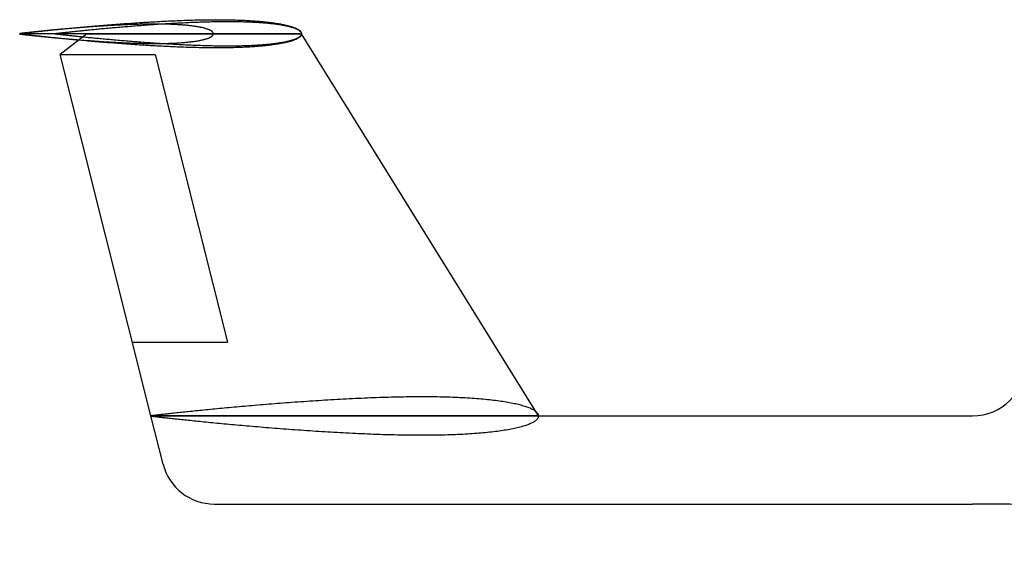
# Model space of a CAD drawing. Header units: millimetres. Extents: x 2217 to 6005, y 1873 to 4657.
# Tile 9 of 12: x 4810 to 5369, y 3909 to 4209. Entities that reach past the tile are written whole.
import ezdxf

# ---------------------------------------------------------------- set-up
doc = ezdxf.new("R2010")
doc.units = ezdxf.units.MM
doc.layers.add('7', color=7, linetype='Continuous')

msp = doc.modelspace()

# ---------------------------------------------------------------- linework, layer by layer
at = {"color": 6}
for p, q in [((4848.33, 4201.31), (4833.18, 4189.5)), ((4848.33, 4201.31), (4970.23, 4201.31)), ((5104.78, 3984.43), (4970.23, 4201.31)), ((4833.18, 4189.5), (4887.18, 4189.5)), ((4884.78, 3984.43), (4833.2, 4189.5)), ((4887.18, 4189.5), (4928.28, 4026.24)), ((4874.28, 4026.24), (4928.28, 4026.24))]:
    msp.add_line(p, q, dxfattribs=at)
at = {"color": 3}
for p, q in [((4891.65, 3957.11), (4884.78, 3984.43)), ((4884.78, 3984.43), (5104.78, 3984.43)), ((5104.78, 3984.43), (5351.28, 3984.43)), ((4920.74, 3934.43), (5351.28, 3934.43))]:
    msp.add_line(p, q, dxfattribs=at)
for centre, start, end in [((5351.28, 4014.43), 270, 0), ((4920.74, 3964.43), 194.1183, 270)]:
    msp.add_arc(centre, 30, start, end, dxfattribs=at)
msp.add_open_spline([(5965.98, 4035.36), (5974.81, 4031.31), (5992.24, 4017.42), (6008.75, 3984.22), (5993.56, 3940.78), (5911.76, 3909.22), (5753.1, 3910.18), (5553.68, 3927.27), (5408.02, 3934.43), (5351.28, 3934.43)], degree=3, knots=[0, 0, 0, 0, 29.128913, 65.043462, 104.21936, 150.56874, 313.32456, 580.336707, 750.567583, 750.567583, 750.567583, 750.567583], dxfattribs=at)
at = {"layer": '7', "color": 2, "linetype": 'Continuous'}
for points in [[(4810.23, 4201.47), (4810.24, 4201.47), (4810.27, 4201.48), (4810.32, 4201.48), (4810.39, 4201.49), (4810.48, 4201.5), (4810.59, 4201.52), (4810.72, 4201.53), (4810.87, 4201.55), (4811.04, 4201.57), (4811.22, 4201.59), (4811.43, 4201.61), (4811.66, 4201.64), (4811.91, 4201.67), (4812.18, 4201.7), (4812.46, 4201.73), (4812.77, 4201.77), (4813.09, 4201.8), (4813.44, 4201.84), (4813.8, 4201.89), (4814.18, 4201.93), (4814.59, 4201.97), (4815.01, 4202.02), (4815.45, 4202.07), (4815.9, 4202.12), (4816.38, 4202.18), (4816.87, 4202.23), (4817.39, 4202.29), (4817.92, 4202.35), (4818.47, 4202.41), (4819.04, 4202.47), (4819.62, 4202.53), (4820.22, 4202.6), (4820.84, 4202.67), (4821.48, 4202.73), (4822.13, 4202.8), (4822.81, 4202.88), (4823.49, 4202.95), (4824.2, 4203.02), (4824.92, 4203.1), (4825.66, 4203.18), (4826.41, 4203.25), (4827.18, 4203.33), (4827.97, 4203.41), (4828.77, 4203.5), (4829.58, 4203.58), (4830.41, 4203.66), (4831.26, 4203.75), (4832.12, 4203.83), (4833, 4203.92), (4833.88, 4204.01), (4834.79, 4204.1), (4835.71, 4204.19), (4836.64, 4204.28), (4837.58, 4204.37), (4838.54, 4204.46), (4839.51, 4204.55), (4840.49, 4204.64), (4841.49, 4204.73), (4842.49, 4204.83), (4843.51, 4204.92), (4844.54, 4205.01), (4845.59, 4205.11), (4846.64, 4205.2), (4847.71, 4205.3), (4848.78, 4205.39), (4849.87, 4205.49), (4850.96, 4205.58), (4852.07, 4205.68), (4853.18, 4205.77), (4854.3, 4205.87), (4855.44, 4205.96), (4856.58, 4206.06), (4857.73, 4206.15), (4858.89, 4206.24), (4860.05, 4206.34), (4861.23, 4206.43), (4862.41, 4206.52), (4863.59, 4206.62), (4864.79, 4206.71), (4865.99, 4206.8), (4867.2, 4206.89), (4868.41, 4206.98), (4869.63, 4207.07), (4870.85, 4207.15), (4872.08, 4207.24), (4873.31, 4207.33), (4874.54, 4207.41), (4875.79, 4207.5), (4877.03, 4207.58), (4878.28, 4207.66), (4879.53, 4207.74), (4880.78, 4207.82), (4882.03, 4207.9), (4883.29, 4207.97), (4884.55, 4208.05), (4885.81, 4208.12), (4887.07, 4208.19), (4888.34, 4208.26), (4889.6, 4208.33), (4890.86, 4208.4), (4892.12, 4208.46), (4893.39, 4208.52), (4894.65, 4208.59), (4895.91, 4208.64), (4897.17, 4208.7), (4898.42, 4208.75), (4899.68, 4208.81), (4900.93, 4208.86), (4902.18, 4208.9), (4903.43, 4208.95), (4904.67, 4208.99), (4905.91, 4209.03), (4907.15, 4209.07), (4908.38, 4209.11), (4909.61, 4209.14), (4910.83, 4209.17), (4912.05, 4209.2), (4913.26, 4209.22), (4914.47, 4209.24), (4915.67, 4209.26), (4916.86, 4209.28), (4918.05, 4209.29), (4919.23, 4209.3), (4920.41, 4209.3), (4921.57, 4209.31), (4922.73, 4209.31), (4923.88, 4209.3), (4925.02, 4209.3), (4926.15, 4209.29), (4927.28, 4209.28), (4928.39, 4209.26), (4929.5, 4209.24), (4930.59, 4209.22), (4931.68, 4209.19), (4932.75, 4209.16), (4933.82, 4209.13), (4934.87, 4209.1), (4935.91, 4209.06), (4936.95, 4209.01), (4937.96, 4208.97), (4938.97, 4208.92), (4939.97, 4208.87), (4940.95, 4208.81), (4941.92, 4208.75), (4942.88, 4208.69), (4943.82, 4208.62), (4944.75, 4208.55), (4945.67, 4208.48), (4946.57, 4208.4), (4947.46, 4208.32), (4948.34, 4208.24), (4949.2, 4208.15), (4950.05, 4208.07), (4950.88, 4207.97), (4951.69, 4207.88), (4952.49, 4207.78), (4953.28, 4207.68), (4954.05, 4207.57), (4954.8, 4207.47), (4955.54, 4207.36), (4956.26, 4207.24), (4956.97, 4207.13), (4957.65, 4207.01), (4958.33, 4206.89), (4958.98, 4206.76), (4959.62, 4206.64), (4960.24, 4206.51), (4960.84, 4206.38), (4961.42, 4206.24), (4961.99, 4206.1), (4962.54, 4205.97), (4963.07, 4205.82), (4963.58, 4205.68), (4964.08, 4205.53), (4964.56, 4205.39), (4965.01, 4205.24), (4965.45, 4205.08), (4965.87, 4204.93), (4966.27, 4204.77), (4966.66, 4204.62), (4967.02, 4204.46), (4967.37, 4204.29), (4967.69, 4204.13), (4968, 4203.97), (4968.28, 4203.8), (4968.55, 4203.63), (4968.8, 4203.46), (4969.03, 4203.29), (4969.23, 4203.11), (4969.42, 4202.94), (4969.59, 4202.76), (4969.74, 4202.59), (4969.87, 4202.41), (4969.98, 4202.23), (4970.07, 4202.05), (4970.14, 4201.86), (4970.19, 4201.68), (4970.22, 4201.49), (4970.23, 4201.31), (4970.22, 4201.12), (4970.19, 4200.93), (4970.14, 4200.75), (4970.07, 4200.57), (4969.98, 4200.38), (4969.87, 4200.2), (4969.74, 4200.02), (4969.59, 4199.85), (4969.42, 4199.67), (4969.23, 4199.5), (4969.03, 4199.32), (4968.8, 4199.15), (4968.55, 4198.98), (4968.28, 4198.81), (4968, 4198.65), (4967.69, 4198.48), (4967.37, 4198.32), (4967.02, 4198.16), (4966.66, 4198), (4966.27, 4197.84), (4965.87, 4197.68), (4965.45, 4197.53), (4965.01, 4197.37), (4964.56, 4197.22), (4964.08, 4197.08), (4963.58, 4196.93), (4963.07, 4196.79), (4962.54, 4196.65), (4961.99, 4196.51), (4961.42, 4196.37), (4960.84, 4196.24), (4960.24, 4196.1), (4959.62, 4195.97), (4958.98, 4195.85), (4958.33, 4195.72), (4957.65, 4195.6), (4956.97, 4195.48), (4956.26, 4195.37), (4955.54, 4195.25), (4954.8, 4195.14), (4954.05, 4195.04), (4953.28, 4194.93), (4952.49, 4194.83), (4951.69, 4194.73), (4950.88, 4194.64), (4950.05, 4194.54), (4949.2, 4194.46), (4948.34, 4194.37), (4947.46, 4194.29), (4946.57, 4194.21), (4945.67, 4194.13), (4944.75, 4194.06), (4943.82, 4193.99), (4942.88, 4193.92), (4941.92, 4193.86), (4940.95, 4193.8), (4939.97, 4193.74), (4938.97, 4193.69), (4937.96, 4193.64), (4936.95, 4193.6), (4935.91, 4193.55), (4934.87, 4193.51), (4933.82, 4193.48), (4932.75, 4193.45), (4931.68, 4193.42), (4930.59, 4193.39), (4929.5, 4193.37), (4928.39, 4193.35), (4927.28, 4193.33), (4926.15, 4193.32), (4925.02, 4193.31), (4923.88, 4193.31), (4922.73, 4193.3), (4921.57, 4193.3), (4920.41, 4193.31), (4919.23, 4193.31), (4918.05, 4193.32), (4916.86, 4193.34), (4915.67, 4193.35), (4914.47, 4193.37), (4913.26, 4193.39), (4912.05, 4193.42), (4910.83, 4193.44), (4909.61, 4193.47), (4908.38, 4193.5), (4907.15, 4193.54), (4905.91, 4193.58), (4904.67, 4193.62), (4903.43, 4193.66), (4902.18, 4193.71), (4900.93, 4193.75), (4899.68, 4193.8), (4898.42, 4193.86), (4897.17, 4193.91), (4895.91, 4193.97), (4894.65, 4194.03), (4893.39, 4194.09), (4892.12, 4194.15), (4890.86, 4194.21), (4889.6, 4194.28), (4888.34, 4194.35), (4887.07, 4194.42), (4885.81, 4194.49), (4884.55, 4194.56), (4883.29, 4194.64), (4882.03, 4194.71), (4880.78, 4194.79), (4879.53, 4194.87), (4878.28, 4194.95), (4877.03, 4195.03), (4875.79, 4195.12), (4874.54, 4195.2), (4873.31, 4195.28), (4872.08, 4195.37), (4870.85, 4195.46), (4869.63, 4195.55), (4868.41, 4195.63), (4867.2, 4195.72), (4865.99, 4195.81), (4864.79, 4195.9), (4863.59, 4196), (4862.41, 4196.09), (4861.23, 4196.18), (4860.05, 4196.27), (4858.89, 4196.37), (4857.73, 4196.46), (4856.58, 4196.56), (4855.44, 4196.65), (4854.3, 4196.74), (4853.18, 4196.84), (4852.07, 4196.93), (4850.96, 4197.03), (4849.87, 4197.12), (4848.78, 4197.22), (4847.71, 4197.31), (4846.64, 4197.41), (4845.59, 4197.5), (4844.54, 4197.6), (4843.51, 4197.69), (4842.49, 4197.78), (4841.49, 4197.88), (4840.49, 4197.97), (4839.51, 4198.06), (4838.54, 4198.15), (4837.58, 4198.24), (4836.64, 4198.34), (4835.71, 4198.42), (4834.79, 4198.51), (4833.88, 4198.6), (4833, 4198.69), (4832.12, 4198.78), (4831.26, 4198.86), (4830.41, 4198.95), (4829.58, 4199.03), (4828.77, 4199.11), (4827.97, 4199.2), (4827.18, 4199.28), (4826.41, 4199.36), (4825.66, 4199.43), (4824.92, 4199.51), (4824.2, 4199.59), (4823.49, 4199.66), (4822.81, 4199.73), (4822.13, 4199.81), (4821.48, 4199.88), (4820.84, 4199.95), (4820.22, 4200.01), (4819.62, 4200.08), (4819.04, 4200.14), (4818.47, 4200.2), (4817.92, 4200.26), (4817.39, 4200.32), (4816.87, 4200.38), (4816.38, 4200.44), (4815.9, 4200.49), (4815.45, 4200.54), (4815.01, 4200.59), (4814.59, 4200.64), (4814.18, 4200.68), (4813.8, 4200.73), (4813.44, 4200.77), (4813.09, 4200.81), (4812.77, 4200.84), (4812.46, 4200.88), (4812.18, 4200.91), (4811.91, 4200.94), (4811.66, 4200.97), (4811.43, 4201), (4811.22, 4201.02), (4811.04, 4201.04), (4810.87, 4201.06), (4810.72, 4201.08), (4810.59, 4201.1), (4810.48, 4201.11), (4810.39, 4201.12), (4810.32, 4201.13), (4810.27, 4201.13), (4810.24, 4201.14), (4810.23, 4201.14), (4810.23, 4201.47)], [(4810.23, 4201.19), (4810.24, 4201.19), (4810.26, 4201.19), (4810.29, 4201.18), (4810.34, 4201.18), (4810.4, 4201.17), (4810.48, 4201.16), (4810.57, 4201.15), (4810.67, 4201.14), (4810.78, 4201.13), (4810.91, 4201.11), (4811.06, 4201.09), (4811.21, 4201.08), (4811.38, 4201.06), (4811.57, 4201.04), (4811.76, 4201.01), (4811.97, 4200.99), (4812.2, 4200.96), (4812.44, 4200.94), (4812.69, 4200.91), (4812.95, 4200.88), (4813.22, 4200.85), (4813.51, 4200.81), (4813.82, 4200.78), (4814.13, 4200.74), (4814.46, 4200.71), (4814.8, 4200.67), (4815.15, 4200.63), (4815.52, 4200.59), (4815.89, 4200.55), (4816.28, 4200.51), (4816.69, 4200.46), (4817.1, 4200.42), (4817.53, 4200.37), (4817.96, 4200.32), (4818.41, 4200.28), (4818.88, 4200.23), (4819.35, 4200.18), (4819.83, 4200.12), (4820.33, 4200.07), (4820.84, 4200.02), (4821.35, 4199.97), (4821.88, 4199.91), (4822.42, 4199.86), (4822.97, 4199.8), (4823.53, 4199.74), (4824.11, 4199.68), (4824.69, 4199.63), (4825.28, 4199.57), (4825.88, 4199.51), (4826.49, 4199.45), (4827.11, 4199.39), (4827.74, 4199.33), (4828.38, 4199.26), (4829.03, 4199.2), (4829.69, 4199.14), (4830.36, 4199.08), (4831.03, 4199.01), (4831.72, 4198.95), (4832.41, 4198.88), (4833.11, 4198.82), (4833.82, 4198.76), (4834.54, 4198.69), (4835.26, 4198.63), (4835.99, 4198.56), (4836.73, 4198.5), (4837.48, 4198.43), (4838.23, 4198.37), (4838.99, 4198.3), (4839.76, 4198.24), (4840.53, 4198.17), (4841.31, 4198.1), (4842.09, 4198.04), (4842.89, 4197.98), (4843.68, 4197.91), (4844.48, 4197.85), (4845.29, 4197.78), (4846.1, 4197.72), (4846.92, 4197.66), (4847.74, 4197.59), (4848.56, 4197.53), (4849.39, 4197.47), (4850.23, 4197.41), (4851.06, 4197.35), (4851.91, 4197.29), (4852.75, 4197.23), (4853.6, 4197.17), (4854.45, 4197.11), (4855.3, 4197.05), (4856.15, 4196.99), (4857.01, 4196.94), (4857.87, 4196.88), (4858.73, 4196.83), (4859.6, 4196.77), (4860.46, 4196.72), (4861.33, 4196.67), (4862.19, 4196.62), (4863.06, 4196.57), (4863.93, 4196.52), (4864.8, 4196.48), (4865.66, 4196.43), (4866.53, 4196.39), (4867.4, 4196.34), (4868.27, 4196.3), (4869.13, 4196.26), (4870, 4196.22), (4870.86, 4196.18), (4871.73, 4196.15), (4872.59, 4196.11), (4873.45, 4196.08), (4874.3, 4196.05), (4875.16, 4196.02), (4876.01, 4195.99), (4876.86, 4195.97), (4877.71, 4195.94), (4878.55, 4195.92), (4879.39, 4195.9), (4880.23, 4195.88), (4881.07, 4195.86), (4881.89, 4195.85), (4882.72, 4195.84), (4883.54, 4195.83), (4884.36, 4195.82), (4885.17, 4195.81), (4885.98, 4195.81), (4886.78, 4195.8), (4887.57, 4195.8), (4888.36, 4195.81), (4889.15, 4195.81), (4889.93, 4195.82), (4890.7, 4195.83), (4891.47, 4195.84), (4892.23, 4195.85), (4892.98, 4195.87), (4893.73, 4195.88), (4894.46, 4195.9), (4895.2, 4195.93), (4895.92, 4195.95), (4896.64, 4195.98), (4897.35, 4196.01), (4898.05, 4196.04), (4898.74, 4196.07), (4899.42, 4196.11), (4900.1, 4196.15), (4900.77, 4196.19), (4901.43, 4196.23), (4902.07, 4196.28), (4902.71, 4196.32), (4903.35, 4196.37), (4903.97, 4196.43), (4904.58, 4196.48), (4905.18, 4196.54), (4905.77, 4196.6), (4906.35, 4196.66), (4906.92, 4196.72), (4907.49, 4196.79), (4908.04, 4196.85), (4908.58, 4196.92), (4909.11, 4197), (4909.62, 4197.07), (4910.13, 4197.15), (4910.63, 4197.22), (4911.11, 4197.3), (4911.58, 4197.38), (4912.05, 4197.47), (4912.49, 4197.55), (4912.93, 4197.64), (4913.36, 4197.73), (4913.77, 4197.82), (4914.18, 4197.91), (4914.57, 4198.01), (4914.94, 4198.1), (4915.31, 4198.2), (4915.66, 4198.3), (4916, 4198.4), (4916.33, 4198.5), (4916.64, 4198.6), (4916.95, 4198.71), (4917.23, 4198.81), (4917.51, 4198.92), (4917.77, 4199.03), (4918.02, 4199.14), (4918.26, 4199.25), (4918.48, 4199.36), (4918.69, 4199.48), (4918.89, 4199.59), (4919.08, 4199.71), (4919.25, 4199.82), (4919.4, 4199.94), (4919.55, 4200.06), (4919.68, 4200.18), (4919.79, 4200.3), (4919.89, 4200.43), (4919.98, 4200.55), (4920.06, 4200.67), (4920.12, 4200.8), (4920.17, 4200.92), (4920.2, 4201.05), (4920.22, 4201.18), (4920.23, 4201.31), (4920.22, 4201.43), (4920.2, 4201.56), (4920.17, 4201.69), (4920.12, 4201.81), (4920.06, 4201.94), (4919.98, 4202.06), (4919.89, 4202.19), (4919.79, 4202.31), (4919.68, 4202.43), (4919.55, 4202.55), (4919.4, 4202.67), (4919.25, 4202.79), (4919.08, 4202.9), (4918.89, 4203.02), (4918.69, 4203.13), (4918.48, 4203.25), (4918.26, 4203.36), (4918.02, 4203.47), (4917.77, 4203.58), (4917.51, 4203.69), (4917.23, 4203.8), (4916.95, 4203.9), (4916.64, 4204.01), (4916.33, 4204.11), (4916, 4204.21), (4915.66, 4204.31), (4915.31, 4204.41), (4914.94, 4204.51), (4914.57, 4204.61), (4914.18, 4204.7), (4913.77, 4204.79), (4913.36, 4204.88), (4912.93, 4204.97), (4912.49, 4205.06), (4912.05, 4205.14), (4911.58, 4205.23), (4911.11, 4205.31), (4910.63, 4205.39), (4910.13, 4205.47), (4909.62, 4205.54), (4909.11, 4205.62), (4908.58, 4205.69), (4908.04, 4205.76), (4907.49, 4205.82), (4906.92, 4205.89), (4906.35, 4205.95), (4905.77, 4206.01), (4905.18, 4206.07), (4904.58, 4206.13), (4903.97, 4206.19), (4903.35, 4206.24), (4902.71, 4206.29), (4902.07, 4206.34), (4901.43, 4206.38), (4900.77, 4206.42), (4900.1, 4206.47), (4899.42, 4206.5), (4898.74, 4206.54), (4898.05, 4206.57), (4897.35, 4206.61), (4896.64, 4206.63), (4895.92, 4206.66), (4895.2, 4206.69), (4894.46, 4206.71), (4893.73, 4206.73), (4892.98, 4206.75), (4892.23, 4206.76), (4891.47, 4206.78), (4890.7, 4206.79), (4889.93, 4206.79), (4889.15, 4206.8), (4888.36, 4206.81), (4887.57, 4206.81), (4886.78, 4206.81), (4885.98, 4206.8), (4885.17, 4206.8), (4884.36, 4206.79), (4883.54, 4206.79), (4882.72, 4206.77), (4881.89, 4206.76), (4881.07, 4206.75), (4880.23, 4206.73), (4879.39, 4206.71), (4878.55, 4206.69), (4877.71, 4206.67), (4876.86, 4206.64), (4876.01, 4206.62), (4875.16, 4206.59), (4874.3, 4206.56), (4873.45, 4206.53), (4872.59, 4206.5), (4871.73, 4206.46), (4870.86, 4206.43), (4870, 4206.39), (4869.13, 4206.35), (4868.27, 4206.31), (4867.4, 4206.27), (4866.53, 4206.23), (4865.66, 4206.18), (4864.8, 4206.14), (4863.93, 4206.09), (4863.06, 4206.04), (4862.19, 4205.99), (4861.33, 4205.94), (4860.46, 4205.89), (4859.6, 4205.84), (4858.73, 4205.78), (4857.87, 4205.73), (4857.01, 4205.67), (4856.15, 4205.62), (4855.3, 4205.56), (4854.45, 4205.5), (4853.6, 4205.45), (4852.75, 4205.39), (4851.91, 4205.33), (4851.06, 4205.27), (4850.23, 4205.21), (4849.39, 4205.14), (4848.56, 4205.08), (4847.74, 4205.02), (4846.92, 4204.96), (4846.1, 4204.89), (4845.29, 4204.83), (4844.48, 4204.77), (4843.68, 4204.7), (4842.89, 4204.64), (4842.09, 4204.57), (4841.31, 4204.51), (4840.53, 4204.44), (4839.76, 4204.38), (4838.99, 4204.31), (4838.23, 4204.25), (4837.48, 4204.18), (4836.73, 4204.12), (4835.99, 4204.05), (4835.26, 4203.99), (4834.54, 4203.92), (4833.82, 4203.86), (4833.11, 4203.79), (4832.41, 4203.73), (4831.72, 4203.66), (4831.03, 4203.6), (4830.36, 4203.54), (4829.69, 4203.47), (4829.03, 4203.41), (4828.38, 4203.35), (4827.74, 4203.29), (4827.11, 4203.22), (4826.49, 4203.16), (4825.88, 4203.1), (4825.28, 4203.04), (4824.69, 4202.99), (4824.11, 4202.93), (4823.53, 4202.87), (4822.97, 4202.81), (4822.42, 4202.76), (4821.88, 4202.7), (4821.35, 4202.65), (4820.84, 4202.59), (4820.33, 4202.54), (4819.83, 4202.49), (4819.35, 4202.44), (4818.88, 4202.39), (4818.41, 4202.34), (4817.96, 4202.29), (4817.53, 4202.24), (4817.1, 4202.19), (4816.69, 4202.15), (4816.28, 4202.11), (4815.89, 4202.06), (4815.52, 4202.02), (4815.15, 4201.98), (4814.8, 4201.94), (4814.46, 4201.9), (4814.13, 4201.87), (4813.82, 4201.83), (4813.51, 4201.8), (4813.22, 4201.77), (4812.95, 4201.73), (4812.69, 4201.7), (4812.44, 4201.68), (4812.2, 4201.65), (4811.97, 4201.62), (4811.76, 4201.6), (4811.57, 4201.58), (4811.38, 4201.56), (4811.21, 4201.54), (4811.06, 4201.52), (4810.91, 4201.5), (4810.78, 4201.49), (4810.67, 4201.47), (4810.57, 4201.46), (4810.48, 4201.45), (4810.4, 4201.44), (4810.34, 4201.43), (4810.29, 4201.43), (4810.26, 4201.42), (4810.24, 4201.42), (4810.23, 4201.42), (4810.23, 4201.19)], [(4970.23, 4201.31), (4810.23, 4201.31)], [(4920.23, 4201.31), (4810.23, 4201.31)]]:
    msp.add_lwpolyline(points, dxfattribs=at)
at = {"layer": '7', "color": 6, "linetype": 'Continuous'}
for points in [[(4830.23, 4201.45), (4830.24, 4201.45), (4830.26, 4201.46), (4830.31, 4201.46), (4830.37, 4201.47), (4830.45, 4201.48), (4830.54, 4201.49), (4830.66, 4201.5), (4830.79, 4201.52), (4830.93, 4201.53), (4831.1, 4201.55), (4831.28, 4201.58), (4831.48, 4201.6), (4831.7, 4201.62), (4831.93, 4201.65), (4832.18, 4201.68), (4832.45, 4201.71), (4832.74, 4201.74), (4833.04, 4201.78), (4833.35, 4201.81), (4833.69, 4201.85), (4834.04, 4201.89), (4834.41, 4201.93), (4834.79, 4201.98), (4835.19, 4202.02), (4835.61, 4202.07), (4836.04, 4202.12), (4836.49, 4202.17), (4836.96, 4202.22), (4837.44, 4202.27), (4837.93, 4202.32), (4838.45, 4202.38), (4838.97, 4202.44), (4839.52, 4202.5), (4840.07, 4202.56), (4840.65, 4202.62), (4841.23, 4202.68), (4841.84, 4202.74), (4842.45, 4202.81), (4843.08, 4202.88), (4843.73, 4202.94), (4844.39, 4203.01), (4845.06, 4203.08), (4845.75, 4203.15), (4846.45, 4203.22), (4847.16, 4203.3), (4847.89, 4203.37), (4848.63, 4203.44), (4849.38, 4203.52), (4850.15, 4203.59), (4850.93, 4203.67), (4851.72, 4203.75), (4852.52, 4203.83), (4853.34, 4203.9), (4854.16, 4203.98), (4855, 4204.06), (4855.85, 4204.14), (4856.71, 4204.22), (4857.58, 4204.31), (4858.46, 4204.39), (4859.35, 4204.47), (4860.26, 4204.55), (4861.17, 4204.63), (4862.09, 4204.72), (4863.02, 4204.8), (4863.96, 4204.88), (4864.91, 4204.97), (4865.87, 4205.05), (4866.84, 4205.13), (4867.81, 4205.21), (4868.8, 4205.3), (4869.79, 4205.38), (4870.79, 4205.46), (4871.79, 4205.54), (4872.8, 4205.63), (4873.82, 4205.71), (4874.85, 4205.79), (4875.88, 4205.87), (4876.92, 4205.95), (4877.97, 4206.03), (4879.02, 4206.11), (4880.07, 4206.19), (4881.14, 4206.27), (4882.2, 4206.35), (4883.27, 4206.42), (4884.35, 4206.5), (4885.42, 4206.57), (4886.51, 4206.65), (4887.59, 4206.72), (4888.68, 4206.79), (4889.77, 4206.87), (4890.86, 4206.94), (4891.96, 4207.01), (4893.06, 4207.07), (4894.16, 4207.14), (4895.26, 4207.21), (4896.36, 4207.27), (4897.47, 4207.33), (4898.57, 4207.39), (4899.68, 4207.45), (4900.78, 4207.51), (4901.89, 4207.57), (4902.99, 4207.62), (4904.1, 4207.68), (4905.2, 4207.73), (4906.3, 4207.78), (4907.4, 4207.82), (4908.5, 4207.87), (4909.59, 4207.91), (4910.69, 4207.95), (4911.78, 4207.99), (4912.87, 4208.03), (4913.95, 4208.07), (4915.04, 4208.1), (4916.11, 4208.13), (4917.19, 4208.16), (4918.26, 4208.19), (4919.32, 4208.21), (4920.38, 4208.23), (4921.44, 4208.25), (4922.49, 4208.27), (4923.54, 4208.28), (4924.57, 4208.29), (4925.61, 4208.3), (4926.63, 4208.3), (4927.65, 4208.31), (4928.67, 4208.31), (4929.67, 4208.3), (4930.67, 4208.3), (4931.66, 4208.29), (4932.65, 4208.28), (4933.62, 4208.27), (4934.59, 4208.25), (4935.55, 4208.23), (4936.5, 4208.21), (4937.44, 4208.18), (4938.37, 4208.15), (4939.29, 4208.12), (4940.2, 4208.09), (4941.11, 4208.05), (4942, 4208.01), (4942.88, 4207.97), (4943.75, 4207.92), (4944.61, 4207.87), (4945.46, 4207.82), (4946.3, 4207.76), (4947.12, 4207.71), (4947.94, 4207.65), (4948.74, 4207.58), (4949.53, 4207.52), (4950.31, 4207.45), (4951.08, 4207.37), (4951.83, 4207.3), (4952.57, 4207.22), (4953.3, 4207.14), (4954.01, 4207.06), (4954.71, 4206.97), (4955.4, 4206.88), (4956.07, 4206.79), (4956.73, 4206.7), (4957.38, 4206.6), (4958.01, 4206.5), (4958.62, 4206.4), (4959.23, 4206.3), (4959.81, 4206.19), (4960.39, 4206.08), (4960.94, 4205.97), (4961.49, 4205.86), (4962.01, 4205.74), (4962.52, 4205.62), (4963.02, 4205.5), (4963.5, 4205.38), (4963.97, 4205.26), (4964.42, 4205.13), (4964.85, 4205.01), (4965.26, 4204.88), (4965.67, 4204.75), (4966.05, 4204.61), (4966.42, 4204.48), (4966.77, 4204.34), (4967.1, 4204.2), (4967.42, 4204.06), (4967.72, 4203.92), (4968.01, 4203.78), (4968.28, 4203.63), (4968.53, 4203.49), (4968.76, 4203.34), (4968.98, 4203.19), (4969.18, 4203.04), (4969.36, 4202.89), (4969.52, 4202.74), (4969.67, 4202.58), (4969.8, 4202.43), (4969.92, 4202.27), (4970.01, 4202.11), (4970.09, 4201.95), (4970.15, 4201.79), (4970.19, 4201.63), (4970.22, 4201.47), (4970.23, 4201.31), (4970.22, 4201.14), (4970.19, 4200.98), (4970.15, 4200.82), (4970.09, 4200.66), (4970.01, 4200.5), (4969.92, 4200.34), (4969.8, 4200.18), (4969.67, 4200.03), (4969.52, 4199.88), (4969.36, 4199.72), (4969.18, 4199.57), (4968.98, 4199.42), (4968.76, 4199.27), (4968.53, 4199.12), (4968.28, 4198.98), (4968.01, 4198.83), (4967.72, 4198.69), (4967.42, 4198.55), (4967.1, 4198.41), (4966.77, 4198.27), (4966.42, 4198.13), (4966.05, 4198), (4965.67, 4197.87), (4965.26, 4197.73), (4964.85, 4197.61), (4964.42, 4197.48), (4963.97, 4197.35), (4963.5, 4197.23), (4963.02, 4197.11), (4962.52, 4196.99), (4962.01, 4196.87), (4961.49, 4196.75), (4960.94, 4196.64), (4960.39, 4196.53), (4959.81, 4196.42), (4959.23, 4196.31), (4958.62, 4196.21), (4958.01, 4196.11), (4957.38, 4196.01), (4956.73, 4195.91), (4956.07, 4195.82), (4955.4, 4195.73), (4954.71, 4195.64), (4954.01, 4195.55), (4953.3, 4195.47), (4952.57, 4195.39), (4951.83, 4195.31), (4951.08, 4195.24), (4950.31, 4195.17), (4949.53, 4195.1), (4948.74, 4195.03), (4947.94, 4194.97), (4947.12, 4194.9), (4946.3, 4194.85), (4945.46, 4194.79), (4944.61, 4194.74), (4943.75, 4194.69), (4942.88, 4194.64), (4942, 4194.6), (4941.11, 4194.56), (4940.2, 4194.52), (4939.29, 4194.49), (4938.37, 4194.46), (4937.44, 4194.43), (4936.5, 4194.4), (4935.55, 4194.38), (4934.59, 4194.36), (4933.62, 4194.34), (4932.65, 4194.33), (4931.66, 4194.32), (4930.67, 4194.31), (4929.67, 4194.31), (4928.67, 4194.3), (4927.65, 4194.3), (4926.63, 4194.31), (4925.61, 4194.31), (4924.57, 4194.32), (4923.54, 4194.33), (4922.49, 4194.35), (4921.44, 4194.36), (4920.38, 4194.38), (4919.32, 4194.4), (4918.26, 4194.43), (4917.19, 4194.45), (4916.11, 4194.48), (4915.04, 4194.51), (4913.95, 4194.54), (4912.87, 4194.58), (4911.78, 4194.62), (4910.69, 4194.66), (4909.59, 4194.7), (4908.5, 4194.74), (4907.4, 4194.79), (4906.3, 4194.84), (4905.2, 4194.88), (4904.1, 4194.94), (4902.99, 4194.99), (4901.89, 4195.04), (4900.78, 4195.1), (4899.68, 4195.16), (4898.57, 4195.22), (4897.47, 4195.28), (4896.36, 4195.34), (4895.26, 4195.41), (4894.16, 4195.47), (4893.06, 4195.54), (4891.96, 4195.61), (4890.86, 4195.68), (4889.77, 4195.75), (4888.68, 4195.82), (4887.59, 4195.89), (4886.51, 4195.96), (4885.42, 4196.04), (4884.35, 4196.11), (4883.27, 4196.19), (4882.2, 4196.27), (4881.14, 4196.34), (4880.07, 4196.42), (4879.02, 4196.5), (4877.97, 4196.58), (4876.92, 4196.66), (4875.88, 4196.74), (4874.85, 4196.82), (4873.82, 4196.9), (4872.8, 4196.98), (4871.79, 4197.07), (4870.79, 4197.15), (4869.79, 4197.23), (4868.8, 4197.31), (4867.81, 4197.4), (4866.84, 4197.48), (4865.87, 4197.56), (4864.91, 4197.65), (4863.96, 4197.73), (4863.02, 4197.81), (4862.09, 4197.9), (4861.17, 4197.98), (4860.26, 4198.06), (4859.35, 4198.14), (4858.46, 4198.22), (4857.58, 4198.31), (4856.71, 4198.39), (4855.85, 4198.47), (4855, 4198.55), (4854.16, 4198.63), (4853.34, 4198.71), (4852.52, 4198.79), (4851.72, 4198.86), (4850.93, 4198.94), (4850.15, 4199.02), (4849.38, 4199.09), (4848.63, 4199.17), (4847.89, 4199.24), (4847.16, 4199.32), (4846.45, 4199.39), (4845.75, 4199.46), (4845.06, 4199.53), (4844.39, 4199.6), (4843.73, 4199.67), (4843.08, 4199.74), (4842.45, 4199.8), (4841.84, 4199.87), (4841.23, 4199.93), (4840.65, 4199.99), (4840.07, 4200.06), (4839.52, 4200.12), (4838.97, 4200.17), (4838.45, 4200.23), (4837.93, 4200.29), (4837.44, 4200.34), (4836.96, 4200.39), (4836.49, 4200.45), (4836.04, 4200.5), (4835.61, 4200.54), (4835.19, 4200.59), (4834.79, 4200.64), (4834.41, 4200.68), (4834.04, 4200.72), (4833.69, 4200.76), (4833.35, 4200.8), (4833.04, 4200.83), (4832.74, 4200.87), (4832.45, 4200.9), (4832.18, 4200.93), (4831.93, 4200.96), (4831.7, 4200.99), (4831.48, 4201.01), (4831.28, 4201.04), (4831.1, 4201.06), (4830.93, 4201.08), (4830.79, 4201.09), (4830.66, 4201.11), (4830.54, 4201.12), (4830.45, 4201.13), (4830.37, 4201.14), (4830.31, 4201.15), (4830.26, 4201.15), (4830.24, 4201.16), (4830.23, 4201.16), (4830.23, 4201.45)], [(4884.78, 3984.66), (4884.79, 3984.66), (4884.83, 3984.67), (4884.9, 3984.67), (4885, 3984.69), (4885.12, 3984.7), (4885.27, 3984.72), (4885.45, 3984.74), (4885.65, 3984.76), (4885.89, 3984.79), (4886.15, 3984.82), (4886.43, 3984.85), (4886.75, 3984.89), (4887.09, 3984.93), (4887.45, 3984.97), (4887.85, 3985.02), (4888.27, 3985.06), (4888.72, 3985.12), (4889.19, 3985.17), (4889.69, 3985.23), (4890.22, 3985.29), (4890.77, 3985.35), (4891.35, 3985.41), (4891.95, 3985.48), (4892.58, 3985.55), (4893.24, 3985.63), (4893.92, 3985.7), (4894.62, 3985.78), (4895.35, 3985.86), (4896.11, 3985.94), (4896.89, 3986.03), (4897.69, 3986.12), (4898.52, 3986.21), (4899.37, 3986.3), (4900.25, 3986.39), (4901.15, 3986.49), (4902.07, 3986.59), (4903.02, 3986.69), (4903.99, 3986.79), (4904.98, 3986.9), (4905.99, 3987), (4907.03, 3987.11), (4908.09, 3987.22), (4909.17, 3987.33), (4910.27, 3987.44), (4911.39, 3987.56), (4912.53, 3987.67), (4913.69, 3987.79), (4914.88, 3987.91), (4916.08, 3988.02), (4917.3, 3988.15), (4918.55, 3988.27), (4919.81, 3988.39), (4921.09, 3988.51), (4922.39, 3988.64), (4923.7, 3988.76), (4925.04, 3988.89), (4926.39, 3989.02), (4927.76, 3989.14), (4929.14, 3989.27), (4930.54, 3989.4), (4931.96, 3989.53), (4933.4, 3989.66), (4934.84, 3989.79), (4936.31, 3989.92), (4937.79, 3990.05), (4939.28, 3990.18), (4940.78, 3990.31), (4942.3, 3990.44), (4943.84, 3990.57), (4945.38, 3990.7), (4946.94, 3990.83), (4948.51, 3990.96), (4950.09, 3991.09), (4951.68, 3991.22), (4953.29, 3991.35), (4954.9, 3991.48), (4956.52, 3991.6), (4958.16, 3991.73), (4959.8, 3991.86), (4961.45, 3991.98), (4963.11, 3992.1), (4964.77, 3992.23), (4966.45, 3992.35), (4968.13, 3992.47), (4969.82, 3992.59), (4971.51, 3992.71), (4973.21, 3992.82), (4974.92, 3992.94), (4976.63, 3993.05), (4978.34, 3993.17), (4980.06, 3993.28), (4981.78, 3993.38), (4983.51, 3993.49), (4985.24, 3993.6), (4986.97, 3993.7), (4988.7, 3993.8), (4990.44, 3993.9), (4992.17, 3993.99), (4993.91, 3994.09), (4995.65, 3994.18), (4997.38, 3994.27), (4999.12, 3994.35), (5000.85, 3994.44), (5002.59, 3994.52), (5004.32, 3994.6), (5006.05, 3994.67), (5007.77, 3994.74), (5009.49, 3994.81), (5011.21, 3994.88), (5012.93, 3994.94), (5014.64, 3995), (5016.34, 3995.05), (5018.05, 3995.11), (5019.74, 3995.15), (5021.43, 3995.2), (5023.11, 3995.24), (5024.78, 3995.28), (5026.45, 3995.31), (5028.11, 3995.34), (5029.76, 3995.37), (5031.4, 3995.39), (5033.03, 3995.4), (5034.66, 3995.42), (5036.27, 3995.43), (5037.87, 3995.43), (5039.47, 3995.43), (5041.05, 3995.43), (5042.62, 3995.42), (5044.18, 3995.41), (5045.72, 3995.39), (5047.25, 3995.37), (5048.77, 3995.34), (5050.28, 3995.31), (5051.77, 3995.27), (5053.25, 3995.23), (5054.71, 3995.19), (5056.16, 3995.14), (5057.6, 3995.09), (5059.01, 3995.03), (5060.41, 3994.96), (5061.8, 3994.9), (5063.17, 3994.82), (5064.52, 3994.75), (5065.85, 3994.67), (5067.17, 3994.58), (5068.47, 3994.49), (5069.75, 3994.39), (5071.01, 3994.29), (5072.25, 3994.19), (5073.48, 3994.08), (5074.68, 3993.96), (5075.86, 3993.85), (5077.03, 3993.72), (5078.17, 3993.6), (5079.29, 3993.47), (5080.39, 3993.33), (5081.47, 3993.19), (5082.53, 3993.05), (5083.57, 3992.9), (5084.58, 3992.75), (5085.57, 3992.59), (5086.54, 3992.43), (5087.49, 3992.27), (5088.41, 3992.1), (5089.31, 3991.93), (5090.19, 3991.76), (5091.04, 3991.58), (5091.87, 3991.4), (5092.67, 3991.22), (5093.45, 3991.03), (5094.21, 3990.84), (5094.94, 3990.64), (5095.64, 3990.44), (5096.32, 3990.24), (5096.98, 3990.04), (5097.61, 3989.83), (5098.21, 3989.62), (5098.79, 3989.41), (5099.34, 3989.2), (5099.87, 3988.98), (5100.37, 3988.76), (5100.84, 3988.54), (5101.29, 3988.31), (5101.71, 3988.09), (5102.1, 3987.86), (5102.47, 3987.62), (5102.81, 3987.39), (5103.12, 3987.15), (5103.41, 3986.92), (5103.67, 3986.68), (5103.9, 3986.43), (5104.11, 3986.19), (5104.29, 3985.94), (5104.44, 3985.7), (5104.56, 3985.45), (5104.66, 3985.19), (5104.72, 3984.94), (5104.76, 3984.69), (5104.78, 3984.43), (5104.76, 3984.17), (5104.72, 3983.92), (5104.66, 3983.66), (5104.56, 3983.41), (5104.44, 3983.16), (5104.29, 3982.91), (5104.11, 3982.67), (5103.9, 3982.42), (5103.67, 3982.18), (5103.41, 3981.94), (5103.12, 3981.7), (5102.81, 3981.47), (5102.47, 3981.23), (5102.1, 3981), (5101.71, 3980.77), (5101.29, 3980.54), (5100.84, 3980.32), (5100.37, 3980.1), (5099.87, 3979.88), (5099.34, 3979.66), (5098.79, 3979.45), (5098.21, 3979.23), (5097.61, 3979.02), (5096.98, 3978.82), (5096.32, 3978.61), (5095.64, 3978.41), (5094.94, 3978.22), (5094.21, 3978.02), (5093.45, 3977.83), (5092.67, 3977.64), (5091.87, 3977.46), (5091.04, 3977.28), (5090.19, 3977.1), (5089.31, 3976.92), (5088.41, 3976.75), (5087.49, 3976.59), (5086.54, 3976.42), (5085.57, 3976.26), (5084.58, 3976.11), (5083.57, 3975.96), (5082.53, 3975.81), (5081.47, 3975.67), (5080.39, 3975.53), (5079.29, 3975.39), (5078.17, 3975.26), (5077.03, 3975.13), (5075.86, 3975.01), (5074.68, 3974.89), (5073.48, 3974.78), (5072.25, 3974.67), (5071.01, 3974.57), (5069.75, 3974.47), (5068.47, 3974.37), (5067.17, 3974.28), (5065.85, 3974.19), (5064.52, 3974.11), (5063.17, 3974.03), (5061.8, 3973.96), (5060.41, 3973.89), (5059.01, 3973.83), (5057.6, 3973.77), (5056.16, 3973.72), (5054.71, 3973.67), (5053.25, 3973.62), (5051.77, 3973.58), (5050.28, 3973.55), (5048.77, 3973.52), (5047.25, 3973.49), (5045.72, 3973.47), (5044.18, 3973.45), (5042.62, 3973.44), (5041.05, 3973.43), (5039.47, 3973.43), (5037.87, 3973.43), (5036.27, 3973.43), (5034.66, 3973.44), (5033.03, 3973.45), (5031.4, 3973.47), (5029.76, 3973.49), (5028.11, 3973.52), (5026.45, 3973.55), (5024.78, 3973.58), (5023.11, 3973.62), (5021.43, 3973.66), (5019.74, 3973.7), (5018.05, 3973.75), (5016.34, 3973.8), (5014.64, 3973.86), (5012.93, 3973.92), (5011.21, 3973.98), (5009.49, 3974.05), (5007.77, 3974.11), (5006.05, 3974.19), (5004.32, 3974.26), (5002.59, 3974.34), (5000.85, 3974.42), (4999.12, 3974.5), (4997.38, 3974.59), (4995.65, 3974.68), (4993.91, 3974.77), (4992.17, 3974.86), (4990.44, 3974.96), (4988.7, 3975.06), (4986.97, 3975.16), (4985.24, 3975.26), (4983.51, 3975.37), (4981.78, 3975.47), (4980.06, 3975.58), (4978.34, 3975.69), (4976.63, 3975.8), (4974.92, 3975.92), (4973.21, 3976.03), (4971.51, 3976.15), (4969.82, 3976.27), (4968.13, 3976.39), (4966.45, 3976.51), (4964.77, 3976.63), (4963.11, 3976.75), (4961.45, 3976.88), (4959.8, 3977), (4958.16, 3977.13), (4956.52, 3977.25), (4954.9, 3977.38), (4953.29, 3977.51), (4951.68, 3977.64), (4950.09, 3977.77), (4948.51, 3977.9), (4946.94, 3978.03), (4945.38, 3978.16), (4943.84, 3978.29), (4942.3, 3978.42), (4940.78, 3978.55), (4939.28, 3978.68), (4937.79, 3978.81), (4936.31, 3978.94), (4934.84, 3979.07), (4933.4, 3979.2), (4931.96, 3979.33), (4930.54, 3979.46), (4929.14, 3979.59), (4927.76, 3979.71), (4926.39, 3979.84), (4925.04, 3979.97), (4923.7, 3980.09), (4922.39, 3980.22), (4921.09, 3980.34), (4919.81, 3980.47), (4918.55, 3980.59), (4917.3, 3980.71), (4916.08, 3980.83), (4914.88, 3980.95), (4913.69, 3981.07), (4912.53, 3981.19), (4911.39, 3981.3), (4910.27, 3981.42), (4909.17, 3981.53), (4908.09, 3981.64), (4907.03, 3981.75), (4905.99, 3981.86), (4904.98, 3981.96), (4903.99, 3982.07), (4903.02, 3982.17), (4902.07, 3982.27), (4901.15, 3982.37), (4900.25, 3982.46), (4899.37, 3982.56), (4898.52, 3982.65), (4897.69, 3982.74), (4896.89, 3982.83), (4896.11, 3982.91), (4895.35, 3983), (4894.62, 3983.08), (4893.92, 3983.16), (4893.24, 3983.23), (4892.58, 3983.31), (4891.95, 3983.38), (4891.35, 3983.44), (4890.77, 3983.51), (4890.22, 3983.57), (4889.69, 3983.63), (4889.19, 3983.69), (4888.72, 3983.74), (4888.27, 3983.79), (4887.85, 3983.84), (4887.45, 3983.89), (4887.09, 3983.93), (4886.75, 3983.97), (4886.43, 3984.01), (4886.15, 3984.04), (4885.89, 3984.07), (4885.65, 3984.1), (4885.45, 3984.12), (4885.27, 3984.14), (4885.12, 3984.16), (4885, 3984.17), (4884.9, 3984.18), (4884.83, 3984.19), (4884.79, 3984.2), (4884.78, 3984.2), (4884.78, 3984.66)], [(5104.78, 3984.43), (4884.78, 3984.43)]]:
    msp.add_lwpolyline(points, dxfattribs=at)
at = {"layer": '7', "color": 1, "linetype": 'Continuous'}
msp.add_lwpolyline([(4970.23, 4201.31), (4830.23, 4201.31)], dxfattribs=at)

doc.saveas('drawing.dxf')
